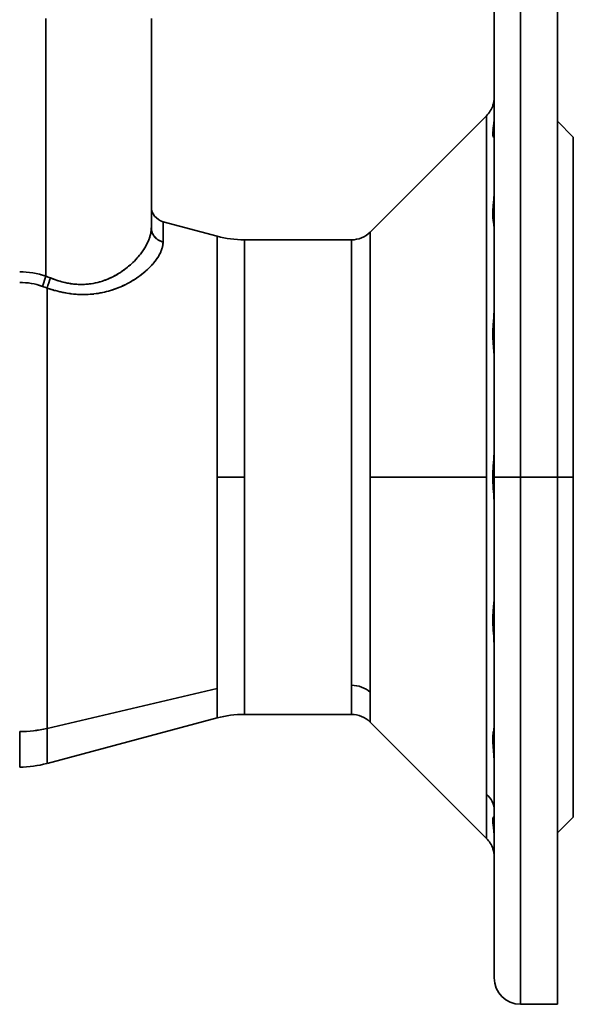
# Model space of a CAD drawing. Header units: inches. Extents: x 3815 to 4775, y 477 to 1610.
# Tile 6 of 19: x 3970 to 4075, y 853 to 1040. Entities that reach past the tile are written whole.
import ezdxf

# ---------------------------------------------------------------- set-up
doc = ezdxf.new("R2010")
doc.units = ezdxf.units.IN
doc.header["$MEASUREMENT"] = 0

msp = doc.modelspace()

# ---------------------------------------------------------------- linework, layer by layer
at = {"color": 7, "lineweight": 35}
for p, q in [((4065.44, 952.93), (4065.44, 1052.93)), ((4065.44, 1052.93), (4065.44, 952.93)), ((4072.44, 952.93), (4072.44, 1052.93)), ((4060.44, 1047.93), (4060.44, 952.93)), ((3975.44, 1039.93), (3975.44, 991.05)), ((3975.44, 1039.93), (3975.44, 991.05)), ((3995.44, 1039.93), (3995.44, 1000.2)), ((3995.44, 1000.2), (3995.44, 1039.93)), ((4058.97, 1021.47), (4036.9, 999.4)), ((4058.97, 952.93), (4058.97, 1021.47)), ((4058.97, 1021.47), (4058.97, 985.79)), ((4075.44, 952.93), (4075.44, 1017.43)), ((4036.9, 999.4), (4036.9, 952.93)), ((4036.9, 952.93), (4036.9, 999.4)), ((4007.89, 952.93), (4007.89, 998.62)), ((4007.89, 952.93), (4007.89, 998.62)), ((4013.07, 997.93), (4033.37, 997.93)), ((4013.07, 997.93), (4013.07, 952.93)), ((4013.07, 997.93), (4033.37, 997.93)), ((4013.07, 997.93), (4013.07, 952.93)), ((4033.37, 913.44), (4033.37, 997.93)), ((4033.37, 997.93), (4033.37, 913.44)), ((3975.66, 988.79), (3975.66, 905.26)), ((3975.66, 988.79), (3975.66, 905.26)), ((4058.97, 985.79), (4058.97, 952.93)), ((4007.89, 912.84), (4007.89, 952.93)), ((4007.89, 912.84), (4007.89, 952.93)), ((4013.07, 952.93), (4013.07, 907.93)), ((4013.07, 952.93), (4013.07, 907.93)), ((4036.9, 952.93), (4058.97, 952.93)), ((4036.9, 952.93), (4036.9, 912.16)), ((4058.97, 952.93), (4036.9, 952.93)), ((4036.9, 912.16), (4036.9, 952.93)), ((4058.97, 952.93), (4058.97, 892.79)), ((4058.97, 892.79), (4058.97, 952.93)), ((4060.44, 952.93), (4060.44, 857.93)), ((4065.44, 952.93), (4065.44, 852.93)), ((4065.44, 852.93), (4065.44, 952.93)), ((4072.44, 852.93), (4072.44, 952.93)), ((4075.44, 888.43), (4075.44, 952.93)), ((3975.66, 905.26), (4007.89, 912.84)), ((4007.89, 912.84), (3975.66, 905.26)), ((4033.37, 907.93), (4013.07, 907.93)), ((4013.07, 907.93), (4033.37, 907.93)), ((4007.89, 907.25), (3975.66, 898.62)), ((3975.66, 898.62), (4007.89, 907.25)), ((4058.97, 884.4), (4036.9, 906.47))]:
    msp.add_line(p, q, dxfattribs=at)
at = {"color": 7, "lineweight": 35, "ltscale": 0.099651}
for p, q in [((4060.44, 1036.72), (4060.44, 1040.7)), ((4060.44, 865.17), (4060.44, 869.15))]:
    msp.add_line(p, q, dxfattribs=at)
at = {"color": 7, "lineweight": 35, "ltscale": 0.126129}
for p, q in [((4072.44, 1041.13), (4072.44, 1036.08)), ((4072.44, 869.79), (4072.44, 864.74))]:
    msp.add_line(p, q, dxfattribs=at)
at = {"color": 7, "lineweight": 35, "ltscale": 0.119822}
for p, q in [((4060.44, 1031.92), (4060.44, 1036.72)), ((4060.44, 869.15), (4060.44, 873.94))]:
    msp.add_line(p, q, dxfattribs=at)
at = {"color": 7, "lineweight": 35, "ltscale": 0.237434}
for p, q in [((4060.44, 1036.34), (4060.44, 1026.84)), ((4060.44, 1036.34), (4060.44, 1026.84)), ((4060.44, 869.53), (4060.44, 879.02)), ((4060.44, 869.53), (4060.44, 879.02))]:
    msp.add_line(p, q, dxfattribs=at)
at = {"color": 7, "lineweight": 35, "ltscale": 0.146147}
for p, q in [((4072.44, 1036.08), (4072.44, 1030.23)), ((4072.44, 875.63), (4072.44, 869.79))]:
    msp.add_line(p, q, dxfattribs=at)
at = {"color": 7, "lineweight": 35, "ltscale": 0.13884}
for p, q in [((4060.44, 1026.37), (4060.44, 1031.92)), ((4060.44, 873.94), (4060.44, 879.5))]:
    msp.add_line(p, q, dxfattribs=at)
at = {"color": 7, "lineweight": 35, "ltscale": 0.16476}
for p, q in [((4072.44, 1030.23), (4072.44, 1023.64)), ((4072.44, 882.22), (4072.44, 875.63))]:
    msp.add_line(p, q, dxfattribs=at)
at = {"color": 7, "lineweight": 35, "ltscale": 0.139598}
msp.add_line((4060.44, 1021.26), (4060.44, 1026.84), dxfattribs=at)
at = {"color": 7, "lineweight": 35, "ltscale": 0.234576}
for p, q in [((4060.44, 1026.84), (4060.44, 1017.46)), ((4060.44, 888.41), (4060.44, 879.02))]:
    msp.add_line(p, q, dxfattribs=at)
at = {"color": 7, "lineweight": 35, "ltscale": 0.045992}
for p, q in [((4060.44, 1025), (4060.44, 1026.84)), ((4060.44, 879.02), (4060.44, 880.86))]:
    msp.add_line(p, q, dxfattribs=at)
at = {"color": 7, "lineweight": 35, "ltscale": 0.045972}
msp.add_line((4060.44, 1026.84), (4060.44, 1025.01), dxfattribs=at)
at = {"color": 7, "lineweight": 35, "ltscale": 0.156522}
for p, q in [((4060.44, 1020.11), (4060.44, 1026.37)), ((4060.44, 879.5), (4060.44, 885.76))]:
    msp.add_line(p, q, dxfattribs=at)
at = {"color": 7, "lineweight": 35, "ltscale": 0.002387}
for p, q in [((4060.22, 1023.52), (4060.18, 1023.43)), ((4060.22, 1023.52), (4060.18, 1023.43)), ((4060.22, 882.34), (4060.18, 882.43))]:
    msp.add_line(p, q, dxfattribs=at)
at = {"color": 7, "lineweight": 35, "ltscale": 0.00237}
msp.add_line((4060.18, 1023.43), (4060.22, 1023.52), dxfattribs=at)
at = {"color": 7, "lineweight": 35, "ltscale": 0.002371}
for p, q in [((4060.18, 1023.43), (4060.22, 1023.52)), ((4060.18, 882.43), (4060.22, 882.34))]:
    msp.add_line(p, q, dxfattribs=at)
at = {"color": 7, "lineweight": 35, "ltscale": 0.004278}
msp.add_line((4060.44, 1025), (4060.44, 1024.83), dxfattribs=at)
at = {"color": 7, "lineweight": 35, "ltscale": 0.089338}
msp.add_line((4060.44, 1021.26), (4060.44, 1024.83), dxfattribs=at)
at = {"color": 7, "lineweight": 35, "ltscale": 0.000271}
msp.add_line((4060.44, 1024.82), (4060.44, 1024.83), dxfattribs=at)
at = {"color": 7, "lineweight": 35, "ltscale": 0.089337}
for p, q in [((4060.44, 1024.83), (4060.44, 1021.26)), ((4060.44, 881.03), (4060.44, 884.61))]:
    msp.add_line(p, q, dxfattribs=at)
at = {"color": 7, "lineweight": 35, "ltscale": 0.00019}
for p, q in [((4060.44, 1024.83), (4060.44, 1024.83)), ((4060.44, 1024.83), (4060.44, 1024.83)), ((4060.44, 881.03), (4060.44, 881.04)), ((4060.44, 881.04), (4060.44, 881.03))]:
    msp.add_line(p, q, dxfattribs=at)
at = {"color": 7, "lineweight": 35, "ltscale": 0.000352}
for p, q in [((4060.44, 1024.83), (4060.44, 1024.81)), ((4060.44, 881.04), (4060.44, 881.06))]:
    msp.add_line(p, q, dxfattribs=at)
at = {"color": 7, "lineweight": 35, "ltscale": 0.000359}
for p, q in [((4060.44, 1024.81), (4060.44, 1024.83)), ((4060.44, 881.06), (4060.44, 881.04))]:
    msp.add_line(p, q, dxfattribs=at)
at = {"color": 7, "lineweight": 35, "ltscale": 0.000524}
for p, q in [((4060.44, 1024.81), (4060.44, 1024.79)), ((4060.44, 881.06), (4060.44, 881.08))]:
    msp.add_line(p, q, dxfattribs=at)
at = {"color": 7, "lineweight": 35, "ltscale": 0.181783}
for p, q in [((4072.44, 1023.64), (4072.44, 1016.37)), ((4072.44, 889.49), (4072.44, 882.22))]:
    msp.add_line(p, q, dxfattribs=at)
at = {"color": 7, "lineweight": 35, "ltscale": 0.005388}
msp.add_line((4060.32, 1019.59), (4060.35, 1019.81), dxfattribs=at)
at = {"color": 7, "lineweight": 35, "ltscale": 0.172694}
for p, q in [((4060.44, 1013.2), (4060.44, 1020.11)), ((4060.44, 885.76), (4060.44, 892.67))]:
    msp.add_line(p, q, dxfattribs=at)
at = {"color": 7, "lineweight": 35, "ltscale": 0.106066}
for p, q in [((4072.44, 1020.43), (4075.44, 1017.43)), ((4072.44, 885.43), (4075.44, 888.43))]:
    msp.add_line(p, q, dxfattribs=at)
at = {"color": 7, "lineweight": 35, "ltscale": 0.008781}
msp.add_line((4060.22, 1018.65), (4060.25, 1019), dxfattribs=at)
at = {"color": 7, "lineweight": 35, "ltscale": 0.009767}
msp.add_line((4060.25, 1019), (4060.3, 1019.39), dxfattribs=at)
at = {"color": 7, "lineweight": 35, "ltscale": 0.005192}
msp.add_line((4060.3, 1019.39), (4060.32, 1019.59), dxfattribs=at)
at = {"color": 7, "lineweight": 35, "ltscale": 0.00102}
msp.add_line((4060.32, 1017.38), (4060.3, 1017.41), dxfattribs=at)
at = {"color": 7, "lineweight": 35, "ltscale": 0.000812}
msp.add_line((4060.35, 1017.36), (4060.32, 1017.38), dxfattribs=at)
at = {"color": 7, "lineweight": 35, "ltscale": 0.000805}
for p, q in [((4060.32, 1017.38), (4060.35, 1017.36)), ((4060.32, 888.49), (4060.35, 888.51))]:
    msp.add_line(p, q, dxfattribs=at)
at = {"color": 7, "lineweight": 35, "ltscale": 0.254412}
msp.add_line((4060.44, 1007.28), (4060.44, 1017.46), dxfattribs=at)
at = {"color": 7, "lineweight": 35, "ltscale": 0.197057}
for p, q in [((4072.44, 1016.37), (4072.44, 1008.49)), ((4072.44, 897.38), (4072.44, 889.49))]:
    msp.add_line(p, q, dxfattribs=at)
at = {"color": 7, "lineweight": 35, "ltscale": 0.007764}
for p, q in [((4075.44, 1017.12), (4075.44, 1017.43)), ((4075.44, 888.43), (4075.44, 888.74))]:
    msp.add_line(p, q, dxfattribs=at)
at = {"color": 7, "lineweight": 35, "ltscale": 0.023219}
for p, q in [((4075.44, 1016.19), (4075.44, 1017.12)), ((4075.44, 888.74), (4075.44, 889.67))]:
    msp.add_line(p, q, dxfattribs=at)
at = {"color": 7, "lineweight": 35, "ltscale": 0.03845}
for p, q in [((4075.44, 1014.66), (4075.44, 1016.19)), ((4075.44, 889.67), (4075.44, 891.21))]:
    msp.add_line(p, q, dxfattribs=at)
at = {"color": 7, "lineweight": 35, "ltscale": 0.05331}
for p, q in [((4075.44, 1012.52), (4075.44, 1014.66)), ((4075.44, 891.21), (4075.44, 893.34))]:
    msp.add_line(p, q, dxfattribs=at)
at = {"color": 7, "lineweight": 35, "ltscale": 0.187205}
for p, q in [((4060.44, 1005.71), (4060.44, 1013.2)), ((4060.44, 892.67), (4060.44, 900.15))]:
    msp.add_line(p, q, dxfattribs=at)
at = {"color": 7, "lineweight": 35, "ltscale": 0.067658}
for p, q in [((4075.44, 1009.82), (4075.44, 1012.52)), ((4075.44, 893.34), (4075.44, 896.05))]:
    msp.add_line(p, q, dxfattribs=at)
at = {"color": 7, "lineweight": 35, "ltscale": 0.210434}
for p, q in [((4072.44, 1008.49), (4072.44, 1000.07)), ((4072.44, 905.79), (4072.44, 897.38))]:
    msp.add_line(p, q, dxfattribs=at)
at = {"color": 7, "lineweight": 35, "ltscale": 0.081353}
for p, q in [((4075.44, 1006.56), (4075.44, 1009.82)), ((4075.44, 896.05), (4075.44, 899.3))]:
    msp.add_line(p, q, dxfattribs=at)
at = {"color": 7, "lineweight": 35, "ltscale": 0.175475}
for p, q in [((4060.44, 1007.28), (4060.44, 1000.27)), ((4060.44, 905.6), (4060.44, 898.58))]:
    msp.add_line(p, q, dxfattribs=at)
at = {"color": 7, "lineweight": 35, "ltscale": 0.000365}
for p, q in [((4060.44, 1007.27), (4060.44, 1007.28)), ((4060.44, 898.6), (4060.44, 898.58))]:
    msp.add_line(p, q, dxfattribs=at)
at = {"color": 7, "lineweight": 35, "ltscale": 0.00065}
msp.add_line((4060.44, 1007.24), (4060.44, 1007.27), dxfattribs=at)
at = {"color": 7, "lineweight": 35, "ltscale": 0.199912}
for p, q in [((4060.44, 997.72), (4060.44, 1005.71)), ((4060.44, 900.15), (4060.44, 908.15))]:
    msp.add_line(p, q, dxfattribs=at)
at = {"color": 7, "lineweight": 35, "ltscale": 0.094266}
for p, q in [((4075.44, 1002.79), (4075.44, 1006.56)), ((4075.44, 899.3), (4075.44, 903.07))]:
    msp.add_line(p, q, dxfattribs=at)
at = {"color": 7, "lineweight": 35, "ltscale": 0.095707}
for p, q in [((3997.66, 997.53), (3997.66, 1001.36)), ((3997.66, 1001.36), (3997.66, 997.53))]:
    msp.add_line(p, q, dxfattribs=at)
at = {"color": 7, "lineweight": 35, "ltscale": 0.264853}
msp.add_line((3997.66, 1001.36), (4007.89, 998.62), dxfattribs=at)
at = {"color": 7, "lineweight": 35, "ltscale": 0.106269}
for p, q in [((4075.44, 998.54), (4075.44, 1002.79)), ((4075.44, 903.07), (4075.44, 907.33))]:
    msp.add_line(p, q, dxfattribs=at)
at = {"color": 7, "lineweight": 35, "ltscale": 0.000168}
msp.add_line((4060.44, 1000.27), (4060.44, 1000.28), dxfattribs=at)
at = {"color": 7, "lineweight": 35, "ltscale": 0.000253}
msp.add_line((4060.44, 1000.27), (4060.44, 1000.28), dxfattribs=at)
at = {"color": 7, "lineweight": 35, "ltscale": 0.000275}
msp.add_line((4060.44, 1000.27), (4060.44, 1000.28), dxfattribs=at)
at = {"color": 7, "lineweight": 35, "ltscale": 9.9e-05}
for p, q in [((4060.44, 1000.27), (4060.44, 1000.27)), ((4060.44, 905.6), (4060.44, 905.6))]:
    msp.add_line(p, q, dxfattribs=at)
at = {"color": 7, "lineweight": 35, "ltscale": 0.00014}
for p, q in [((4060.44, 1000.27), (4060.44, 1000.27)), ((4060.44, 905.6), (4060.44, 905.59))]:
    msp.add_line(p, q, dxfattribs=at)
at = {"color": 7, "lineweight": 35, "ltscale": 0.000143}
for p, q in [((4060.44, 1000.27), (4060.44, 1000.27)), ((4060.44, 905.59), (4060.44, 905.6))]:
    msp.add_line(p, q, dxfattribs=at)
at = {"color": 7, "lineweight": 35, "ltscale": 9.6e-05}
for p, q in [((4060.44, 1000.27), (4060.44, 1000.27)), ((4060.44, 905.6), (4060.44, 905.6))]:
    msp.add_line(p, q, dxfattribs=at)
at = {"color": 7, "lineweight": 35, "ltscale": 0.319458}
msp.add_line((4060.44, 987.49), (4060.44, 1000.26), dxfattribs=at)
at = {"color": 7, "lineweight": 35, "ltscale": 0.221783}
for p, q in [((4072.44, 1000.07), (4072.44, 991.2)), ((4072.44, 914.67), (4072.44, 905.79))]:
    msp.add_line(p, q, dxfattribs=at)
at = {"color": 7, "lineweight": 35, "ltscale": 0.210694}
for p, q in [((4060.44, 989.29), (4060.44, 997.72)), ((4060.44, 908.15), (4060.44, 916.58))]:
    msp.add_line(p, q, dxfattribs=at)
at = {"color": 7, "lineweight": 35, "ltscale": 0.117251}
for p, q in [((4075.44, 993.85), (4075.44, 998.54)), ((4075.44, 907.33), (4075.44, 912.02))]:
    msp.add_line(p, q, dxfattribs=at)
at = {"color": 7, "lineweight": 35, "ltscale": 0.127102}
for p, q in [((4075.44, 988.77), (4075.44, 993.85)), ((4075.44, 912.02), (4075.44, 917.1))]:
    msp.add_line(p, q, dxfattribs=at)
at = {"color": 7, "lineweight": 35, "ltscale": 0.237483}
for p, q in [((4060.44, 993.05), (4060.44, 983.55)), ((4060.44, 922.32), (4060.44, 912.82))]:
    msp.add_line(p, q, dxfattribs=at)
at = {"color": 7, "lineweight": 35, "ltscale": 0.051195}
msp.add_line((3975.44, 991.05), (3974.79, 989.1), dxfattribs=at)
msp.add_line((3975.44, 991.05), (3974.79, 989.1), dxfattribs=at)
at = {"color": 7, "lineweight": 35, "ltscale": 0.230997}
for p, q in [((4072.44, 991.2), (4072.44, 981.96)), ((4072.44, 923.91), (4072.44, 914.67))]:
    msp.add_line(p, q, dxfattribs=at)
at = {"color": 7, "lineweight": 35, "ltscale": 0.219447}
for p, q in [((4060.44, 980.51), (4060.44, 989.29)), ((4060.44, 916.58), (4060.44, 925.36))]:
    msp.add_line(p, q, dxfattribs=at)
at = {"color": 7, "lineweight": 35, "ltscale": 0.13573}
for p, q in [((4075.44, 983.34), (4075.44, 988.77)), ((4075.44, 917.1), (4075.44, 922.53))]:
    msp.add_line(p, q, dxfattribs=at)
at = {"color": 7, "lineweight": 35, "ltscale": 0.061297}
msp.add_line((4060.44, 985.03), (4060.44, 987.49), dxfattribs=at)
at = {"color": 7, "lineweight": 35, "ltscale": 0.013929}
msp.add_line((4060.26, 981.88), (4060.3, 982.44), dxfattribs=at)
at = {"color": 7, "lineweight": 35, "ltscale": 0.013941}
msp.add_line((4060.3, 982.44), (4060.34, 982.99), dxfattribs=at)
at = {"color": 7, "lineweight": 35, "ltscale": 0.013942}
msp.add_line((4060.34, 982.99), (4060.38, 983.55), dxfattribs=at)
at = {"color": 7, "lineweight": 35, "ltscale": 0.001435}
for p, q in [((4060.44, 983.55), (4060.38, 983.55)), ((4060.44, 922.32), (4060.38, 922.32))]:
    msp.add_line(p, q, dxfattribs=at)
at = {"color": 7, "lineweight": 35, "ltscale": 0.001434}
for p, q in [((4060.38, 983.55), (4060.44, 983.55)), ((4060.38, 922.32), (4060.44, 922.32))]:
    msp.add_line(p, q, dxfattribs=at)
at = {"color": 7, "lineweight": 35, "ltscale": 0.2375}
for p, q in [((4060.44, 983.55), (4060.44, 974.05)), ((4060.44, 931.82), (4060.44, 922.32))]:
    msp.add_line(p, q, dxfattribs=at)
at = {"color": 7, "lineweight": 35, "ltscale": 0.14305}
for p, q in [((4075.44, 977.62), (4075.44, 983.34)), ((4075.44, 922.53), (4075.44, 928.25))]:
    msp.add_line(p, q, dxfattribs=at)
at = {"color": 7, "lineweight": 35, "ltscale": 0.013732}
msp.add_line((4060.23, 981.33), (4060.26, 981.88), dxfattribs=at)
at = {"color": 7, "lineweight": 35, "ltscale": 0.226087}
for p, q in [((4060.44, 971.47), (4060.44, 980.51)), ((4060.44, 925.36), (4060.44, 934.4))]:
    msp.add_line(p, q, dxfattribs=at)
at = {"color": 7, "lineweight": 35, "ltscale": 0.237986}
for p, q in [((4072.44, 981.96), (4072.44, 972.44)), ((4072.44, 933.42), (4072.44, 923.91))]:
    msp.add_line(p, q, dxfattribs=at)
at = {"color": 7, "lineweight": 35, "ltscale": 0.011383}
msp.add_line((4060.28, 977.82), (4060.25, 978.27), dxfattribs=at)
at = {"color": 7, "lineweight": 35, "ltscale": 0.010894}
msp.add_line((4060.33, 977.39), (4060.28, 977.82), dxfattribs=at)
at = {"color": 7, "lineweight": 35, "ltscale": 0.010401}
msp.add_line((4060.37, 976.97), (4060.33, 977.39), dxfattribs=at)
at = {"color": 7, "lineweight": 35, "ltscale": 0.00989}
msp.add_line((4060.4, 976.58), (4060.37, 976.97), dxfattribs=at)
at = {"color": 7, "lineweight": 35, "ltscale": 0.148993}
for p, q in [((4075.44, 971.66), (4075.44, 977.62)), ((4075.44, 928.25), (4075.44, 934.21))]:
    msp.add_line(p, q, dxfattribs=at)
at = {"color": 7, "lineweight": 35, "ltscale": 0.449131}
for p, q in [((4060.44, 957.9), (4060.44, 975.86)), ((4060.44, 930), (4060.44, 947.97))]:
    msp.add_line(p, q, dxfattribs=at)
at = {"color": 7, "lineweight": 35, "ltscale": 0.230549}
for p, q in [((4060.44, 962.25), (4060.44, 971.47)), ((4060.44, 934.4), (4060.44, 943.62))]:
    msp.add_line(p, q, dxfattribs=at)
at = {"color": 7, "lineweight": 35, "ltscale": 0.242683}
for p, q in [((4072.44, 972.44), (4072.44, 962.74)), ((4072.44, 943.13), (4072.44, 933.42))]:
    msp.add_line(p, q, dxfattribs=at)
at = {"color": 7, "lineweight": 35, "ltscale": 0.153501}
for p, q in [((4075.44, 965.52), (4075.44, 971.66)), ((4075.44, 934.21), (4075.44, 940.35))]:
    msp.add_line(p, q, dxfattribs=at)
at = {"color": 7, "lineweight": 35, "ltscale": 0.15653}
for p, q in [((4075.44, 959.26), (4075.44, 965.52)), ((4075.44, 940.35), (4075.44, 946.61))]:
    msp.add_line(p, q, dxfattribs=at)
at = {"color": 7, "lineweight": 35, "ltscale": 0.23279}
for p, q in [((4060.44, 952.93), (4060.44, 962.25)), ((4060.44, 943.62), (4060.44, 952.93))]:
    msp.add_line(p, q, dxfattribs=at)
at = {"color": 7, "lineweight": 35, "ltscale": 0.245043}
for p, q in [((4072.44, 962.74), (4072.44, 952.93)), ((4072.44, 952.93), (4072.44, 943.13))]:
    msp.add_line(p, q, dxfattribs=at)
at = {"color": 7, "lineweight": 35, "ltscale": 0.158053}
for p, q in [((4075.44, 952.93), (4075.44, 959.26)), ((4075.44, 946.61), (4075.44, 952.93))]:
    msp.add_line(p, q, dxfattribs=at)
at = {"color": 7, "lineweight": 35, "ltscale": 0.24816}
msp.add_line((4060.44, 957.9), (4060.44, 947.97), dxfattribs=at)
at = {"color": 7, "lineweight": 35, "ltscale": 0.000326}
msp.add_line((4060.44, 957.88), (4060.44, 957.9), dxfattribs=at)
at = {"color": 7, "lineweight": 35, "ltscale": 0.000561}
msp.add_line((4060.44, 957.86), (4060.44, 957.88), dxfattribs=at)
at = {"color": 7, "lineweight": 35, "ltscale": 0.12941}
for p, q in [((4007.89, 952.93), (4013.07, 952.93)), ((4013.07, 952.93), (4007.89, 952.93))]:
    msp.add_line(p, q, dxfattribs=at)
at = {"color": 7, "lineweight": 35, "ltscale": 0.125}
for p, q in [((4060.44, 952.93), (4065.44, 952.93)), ((4065.44, 952.93), (4060.44, 952.93))]:
    msp.add_line(p, q, dxfattribs=at)
at = {"color": 7, "lineweight": 35, "ltscale": 0.175}
for p, q in [((4072.44, 952.93), (4065.44, 952.93)), ((4065.44, 952.93), (4072.44, 952.93)), ((4072.44, 852.93), (4065.44, 852.93))]:
    msp.add_line(p, q, dxfattribs=at)
at = {"color": 7, "lineweight": 35, "ltscale": 0.075}
for p, q in [((4072.44, 952.93), (4075.44, 952.93)), ((4075.44, 952.93), (4072.44, 952.93))]:
    msp.add_line(p, q, dxfattribs=at)
at = {"color": 7, "lineweight": 35, "ltscale": 0.000882}
msp.add_line((4060.44, 948.01), (4060.44, 948.04), dxfattribs=at)
at = {"color": 7, "lineweight": 35, "ltscale": 0.000549}
msp.add_line((4060.44, 947.98), (4060.44, 948.01), dxfattribs=at)
at = {"color": 7, "lineweight": 35, "ltscale": 0.00033}
msp.add_line((4060.44, 947.97), (4060.44, 947.98), dxfattribs=at)
at = {"color": 7, "lineweight": 35, "ltscale": 0.010956}
msp.add_line((4060.28, 928.05), (4060.33, 928.49), dxfattribs=at)
at = {"color": 7, "lineweight": 35, "ltscale": 0.010377}
msp.add_line((4060.33, 928.49), (4060.37, 928.9), dxfattribs=at)
at = {"color": 7, "lineweight": 35, "ltscale": 0.009795}
msp.add_line((4060.37, 928.9), (4060.4, 929.29), dxfattribs=at)
at = {"color": 7, "lineweight": 35, "ltscale": 0.011503}
msp.add_line((4060.25, 927.59), (4060.28, 928.05), dxfattribs=at)
at = {"color": 7, "lineweight": 35, "ltscale": 0.013919}
msp.add_line((4060.34, 922.88), (4060.3, 923.43), dxfattribs=at)
at = {"color": 7, "lineweight": 35, "ltscale": 0.01403}
msp.add_line((4060.38, 922.32), (4060.34, 922.88), dxfattribs=at)
at = {"color": 7, "lineweight": 35, "ltscale": 0.380755}
msp.add_line((4060.44, 905.6), (4060.44, 920.83), dxfattribs=at)
at = {"color": 7, "lineweight": 35, "ltscale": 0.13772}
for p, q in [((4033.37, 907.93), (4033.37, 913.44)), ((4033.37, 913.44), (4033.37, 907.93))]:
    msp.add_line(p, q, dxfattribs=at)
at = {"color": 7, "lineweight": 35, "ltscale": 0.139806}
msp.add_line((4007.89, 907.25), (4007.89, 912.84), dxfattribs=at)
msp.add_line((4007.89, 907.25), (4007.89, 912.84), dxfattribs=at)
at = {"color": 7, "lineweight": 35, "ltscale": 0.142202}
for p, q in [((4036.9, 912.16), (4036.9, 906.47)), ((4036.9, 906.47), (4036.9, 912.16))]:
    msp.add_line(p, q, dxfattribs=at)
at = {"color": 7, "lineweight": 35, "ltscale": 0.168285}
msp.add_line((3970.48, 897.94), (3970.48, 904.67), dxfattribs=at)
at = {"color": 7, "lineweight": 35, "ltscale": 0.166238}
msp.add_line((3975.66, 905.26), (3975.66, 898.62), dxfattribs=at)
msp.add_line((3975.66, 905.26), (3975.66, 898.62), dxfattribs=at)
at = {"color": 7, "lineweight": 35, "ltscale": 0.001137}
msp.add_line((4060.43, 905.48), (4060.42, 905.44), dxfattribs=at)
at = {"color": 7, "lineweight": 35, "ltscale": 0.000755}
msp.add_line((4060.43, 905.47), (4060.42, 905.44), dxfattribs=at)
at = {"color": 7, "lineweight": 35, "ltscale": 0.000311}
msp.add_line((4060.44, 905.6), (4060.44, 905.59), dxfattribs=at)
at = {"color": 7, "lineweight": 35, "ltscale": 0.000258}
msp.add_line((4060.44, 905.59), (4060.44, 905.6), dxfattribs=at)
at = {"color": 7, "lineweight": 35, "ltscale": 5.3e-05}
msp.add_line((4060.44, 905.59), (4060.44, 905.59), dxfattribs=at)
at = {"color": 7, "lineweight": 35, "ltscale": 0.000995}
msp.add_line((4060.44, 898.62), (4060.44, 898.66), dxfattribs=at)
at = {"color": 7, "lineweight": 35, "ltscale": 0.000637}
msp.add_line((4060.44, 898.6), (4060.44, 898.62), dxfattribs=at)
at = {"color": 7, "lineweight": 35, "ltscale": 0.000369}
msp.add_line((4060.44, 898.6), (4060.44, 898.58), dxfattribs=at)
at = {"color": 7, "lineweight": 35, "ltscale": 0.000368}
msp.add_line((4060.44, 898.58), (4060.44, 898.6), dxfattribs=at)
at = {"color": 7, "lineweight": 35, "ltscale": 0.222437}
msp.add_line((4060.44, 889.69), (4060.44, 898.58), dxfattribs=at)
at = {"color": 7, "lineweight": 35, "ltscale": 0.209749}
for p, q in [((4058.97, 892.79), (4058.97, 884.4)), ((4058.97, 884.4), (4058.97, 892.79))]:
    msp.add_line(p, q, dxfattribs=at)
at = {"color": 7, "lineweight": 35, "ltscale": 0.031975}
msp.add_line((4060.44, 888.41), (4060.44, 889.69), dxfattribs=at)
at = {"color": 7, "lineweight": 35, "ltscale": 0.008763}
msp.add_line((4060.25, 886.87), (4060.22, 887.22), dxfattribs=at)
at = {"color": 7, "lineweight": 35, "ltscale": 0.001016}
msp.add_line((4060.3, 888.46), (4060.32, 888.49), dxfattribs=at)
at = {"color": 7, "lineweight": 35, "ltscale": 0.009766}
msp.add_line((4060.25, 886.87), (4060.3, 886.48), dxfattribs=at)
at = {"color": 7, "lineweight": 35, "ltscale": 0.009661}
msp.add_line((4060.3, 886.49), (4060.25, 886.87), dxfattribs=at)
at = {"color": 7, "lineweight": 35, "ltscale": 0.005162}
msp.add_line((4060.32, 886.28), (4060.3, 886.49), dxfattribs=at)
at = {"color": 7, "lineweight": 35, "ltscale": 0.005389}
msp.add_line((4060.32, 886.28), (4060.35, 886.06), dxfattribs=at)
at = {"color": 7, "lineweight": 35, "ltscale": 0.005382}
msp.add_line((4060.35, 886.07), (4060.32, 886.28), dxfattribs=at)
at = {"color": 7, "lineweight": 35, "ltscale": 0.005352}
msp.add_line((4060.32, 886.28), (4060.35, 886.07), dxfattribs=at)
at = {"color": 7, "lineweight": 35, "ltscale": 0.139597}
msp.add_line((4060.44, 879.02), (4060.44, 884.61), dxfattribs=at)
at = {"color": 7, "lineweight": 35, "ltscale": 0.050467}
msp.add_line((4060.44, 881.04), (4060.44, 879.02), dxfattribs=at)
at = {"color": 7, "lineweight": 35, "ltscale": 0.000199}
msp.add_line((4060.44, 881.04), (4060.44, 881.03), dxfattribs=at)
at = {"color": 7, "lineweight": 35, "ltscale": 0.004242}
msp.add_line((4060.44, 880.86), (4060.44, 881.03), dxfattribs=at)
at = {"color": 7, "lineweight": 35, "ltscale": 0.078519}
msp.add_line((4060.44, 862.02), (4060.44, 865.17), dxfattribs=at)
at = {"color": 7, "lineweight": 35, "ltscale": 0.104897}
msp.add_line((4072.44, 864.74), (4072.44, 860.55), dxfattribs=at)
at = {"color": 7, "lineweight": 35, "ltscale": 0.056631}
msp.add_line((4060.44, 859.76), (4060.44, 862.02), dxfattribs=at)
at = {"color": 7, "lineweight": 35, "ltscale": 0.034199}
msp.add_line((4060.44, 858.39), (4060.44, 859.76), dxfattribs=at)
at = {"color": 7, "lineweight": 35, "ltscale": 0.082652}
msp.add_line((4072.44, 860.55), (4072.44, 857.24), dxfattribs=at)
at = {"color": 7, "lineweight": 35, "ltscale": 0.011436}
msp.add_line((4060.44, 857.93), (4060.44, 858.39), dxfattribs=at)
at = {"color": 7, "lineweight": 35, "ltscale": 0.059612}
msp.add_line((4072.44, 857.24), (4072.44, 854.86), dxfattribs=at)
at = {"color": 7, "lineweight": 35, "ltscale": 0.035999}
msp.add_line((4072.44, 854.86), (4072.44, 853.42), dxfattribs=at)
at = {"color": 7, "lineweight": 35, "ltscale": 0.012038}
msp.add_line((4072.44, 853.42), (4072.44, 852.93), dxfattribs=at)
at = {"color": 7, "lineweight": 35}
for points in [[(4060.39, 1017.35), (4060.38, 1017.34), (4060.36, 1017.35), (4060.35, 1017.36), (4060.33, 1017.37), (4060.32, 1017.38), (4060.3, 1017.41)], [(4060.44, 1017.46), (4060.43, 1017.42), (4060.43, 1017.4), (4060.42, 1017.38), (4060.41, 1017.36), (4060.4, 1017.35), (4060.39, 1017.35)], [(3995.44, 1000.2), (3995.43, 999.99), (3995.42, 999.79), (3995.4, 999.58), (3995.37, 999.37), (3995.33, 999.16), (3995.29, 998.95), (3995.23, 998.74), (3995.18, 998.57), (3995.13, 998.41), (3995.08, 998.24), (3995.03, 998.11), (3994.98, 997.99), (3994.88, 997.74), (3994.77, 997.48), (3994.65, 997.23), (3994.55, 997.04), (3994.45, 996.86), (3994.35, 996.67), (3994.27, 996.54), (3994.18, 996.4), (3994.01, 996.12), (3993.82, 995.84), (3993.63, 995.57), (3993.42, 995.3), (3993.21, 995.03), (3992.99, 994.76), (3992.76, 994.49), (3992.52, 994.23), (3992.27, 993.97), (3992.02, 993.72), (3991.75, 993.46), (3991.48, 993.22), (3991.2, 992.97), (3990.92, 992.74), (3990.62, 992.5), (3990.47, 992.39), (3990.32, 992.27), (3990.16, 992.16), (3990.01, 992.05), (3989.8, 991.9), (3989.58, 991.76), (3989.36, 991.62), (3989.1, 991.46), (3988.83, 991.3), (3988.55, 991.14), (3988.27, 991), (3987.99, 990.85), (3987.82, 990.77), (3987.66, 990.7), (3987.44, 990.6), (3987.21, 990.5), (3986.98, 990.41), (3986.73, 990.31), (3986.46, 990.21), (3986.2, 990.12), (3985.93, 990.04), (3985.62, 989.94), (3985.3, 989.86), (3984.98, 989.78), (3984.65, 989.71), (3984.32, 989.65), (3983.99, 989.6), (3983.66, 989.56), (3983.32, 989.52), (3983.03, 989.5), (3982.74, 989.48), (3982.45, 989.47), (3982.16, 989.47), (3981.86, 989.47), (3981.57, 989.48), (3981.3, 989.5), (3981.03, 989.52), (3980.77, 989.54), (3980.5, 989.57), (3980.32, 989.6), (3980.14, 989.62), (3979.79, 989.68), (3979.46, 989.74), (3979.13, 989.81), (3978.81, 989.88), (3978.48, 989.97), (3978.16, 990.06), (3977.83, 990.15), (3977.64, 990.21), (3977.45, 990.28), (3977.26, 990.34), (3977.06, 990.41), (3976.68, 990.55), (3976.31, 990.7)], [(3997.66, 997.53), (3997.51, 997.57), (3997.36, 997.62), (3997.22, 997.67), (3997.07, 997.74), (3996.94, 997.81), (3996.8, 997.88), (3996.67, 997.96), (3996.61, 998.01), (3996.54, 998.05), (3996.46, 998.12), (3996.38, 998.18), (3996.31, 998.25), (3996.21, 998.35), (3996.11, 998.45), (3996.02, 998.56), (3995.94, 998.67), (3995.86, 998.79), (3995.78, 998.91), (3995.72, 999.03), (3995.66, 999.16), (3995.61, 999.28), (3995.56, 999.41), (3995.52, 999.54), (3995.49, 999.67), (3995.47, 999.8), (3995.45, 999.93), (3995.44, 1000.06), (3995.44, 1000.2)], [(3995.44, 1000.2), (3995.44, 1000.06), (3995.45, 999.92), (3995.47, 999.78), (3995.48, 999.71), (3995.5, 999.64), (3995.51, 999.57), (3995.53, 999.5), (3995.57, 999.39), (3995.61, 999.27), (3995.66, 999.16), (3995.71, 999.05), (3995.77, 998.94), (3995.83, 998.83), (3995.9, 998.72), (3995.97, 998.62), (3996.05, 998.52), (3996.14, 998.42), (3996.23, 998.33), (3996.32, 998.24), (3996.41, 998.16), (3996.5, 998.09), (3996.6, 998.02), (3996.69, 997.95), (3996.76, 997.91), (3996.82, 997.87), (3996.96, 997.79), (3997.1, 997.73), (3997.23, 997.67), (3997.37, 997.61), (3997.52, 997.57), (3997.66, 997.53)], [(3975.66, 988.79), (3976.12, 988.64), (3976.58, 988.49), (3976.81, 988.42), (3977.04, 988.35), (3977.27, 988.29), (3977.5, 988.23), (3977.89, 988.13), (3978.28, 988.04), (3978.68, 987.96), (3979.07, 987.88), (3979.46, 987.81), (3979.86, 987.75), (3980.29, 987.7), (3980.72, 987.65), (3980.94, 987.63), (3981.15, 987.61), (3981.44, 987.59), (3981.73, 987.58), (3982.01, 987.57), (3982.38, 987.56), (3982.75, 987.56), (3983.11, 987.57), (3983.48, 987.58), (3983.84, 987.6), (3984.2, 987.63), (3984.56, 987.67), (3984.96, 987.72), (3985.36, 987.78), (3985.76, 987.85), (3986.15, 987.92), (3986.54, 988.01), (3986.93, 988.1), (3987.31, 988.2), (3987.68, 988.31), (3988.05, 988.43), (3988.42, 988.55), (3988.77, 988.68), (3989.11, 988.81), (3989.45, 988.95), (3989.78, 989.09), (3990.11, 989.24), (3990.43, 989.39), (3990.62, 989.48), (3990.81, 989.58), (3991.18, 989.78), (3991.54, 989.98), (3991.89, 990.19), (3992.24, 990.4), (3992.58, 990.62), (3992.91, 990.85), (3993.23, 991.08), (3993.54, 991.31), (3993.84, 991.55), (3994.13, 991.79), (3994.42, 992.04), (3994.7, 992.3), (3994.84, 992.43), (3994.98, 992.56), (3995.15, 992.73), (3995.33, 992.91), (3995.49, 993.09), (3995.69, 993.31), (3995.87, 993.52), (3996.05, 993.74), (3996.22, 993.96), (3996.38, 994.18), (3996.55, 994.43), (3996.71, 994.67), (3996.79, 994.8), (3996.86, 994.92), (3996.95, 995.09), (3997.04, 995.25), (3997.12, 995.42), (3997.22, 995.62), (3997.3, 995.83), (3997.38, 996.03), (3997.45, 996.24), (3997.51, 996.44), (3997.56, 996.64), (3997.59, 996.82), (3997.62, 997), (3997.64, 997.18), (3997.66, 997.35), (3997.66, 997.53)], [(3997.66, 997.53), (3997.66, 997.37), (3997.65, 997.21), (3997.63, 997.04), (3997.6, 996.88), (3997.57, 996.71), (3997.54, 996.55), (3997.5, 996.41), (3997.46, 996.28), (3997.42, 996.14), (3997.38, 996.04), (3997.35, 995.94), (3997.31, 995.83), (3997.26, 995.73)], [(3980.12, 987.72), (3979.82, 987.76), (3979.51, 987.81), (3979.21, 987.86), (3978.91, 987.91), (3978.7, 987.95), (3978.5, 987.99), (3978.1, 988.08), (3977.69, 988.18), (3977.28, 988.29), (3976.88, 988.4), (3976.47, 988.52), (3976.07, 988.65), (3975.66, 988.79)], [(4060.18, 887.8), (4060.19, 887.95), (4060.19, 888.03), (4060.2, 888.09), (4060.21, 888.15), (4060.21, 888.21), (4060.23, 888.29), (4060.25, 888.35), (4060.27, 888.41), (4060.3, 888.46)], [(4060.3, 886.49), (4060.25, 886.91), (4060.23, 887.11), (4060.21, 887.25), (4060.2, 887.38), (4060.19, 887.5), (4060.19, 887.6), (4060.18, 887.71), (4060.18, 887.8)], [(4060.3, 888.46), (4060.32, 888.49), (4060.33, 888.5), (4060.35, 888.51), (4060.36, 888.52), (4060.38, 888.52), (4060.39, 888.52)], [(4060.39, 888.52), (4060.4, 888.52), (4060.41, 888.5), (4060.42, 888.49), (4060.43, 888.47), (4060.43, 888.45), (4060.44, 888.43), (4060.44, 888.41)]]:
    msp.add_lwpolyline(points, dxfattribs=at)
for centre, radius, start, end in [((4055.44, 1025), 5, 315, 341.6867), ((4055.44, 1025), 5, 341.6866, 359.9957), ((4056.48, 1024.82), 3.95, 340.7919, 344.8553), ((4056.48, 1024.82), 3.95, 340.7922, 344.8544), ((4056.48, 1024.83), 3.96, 344.856, 351.3361), ((4056.48, 1024.83), 3.96, 344.8559, 351.3375), ((4056.43, 1024.83), 4.01, 351.3472, 0.0139), ((4056.43, 1024.83), 4.01, 351.3467, 359.4079), ((4035.22, 1022.49), 25.27, 352.9404, 354.93), ((4040.75, 1021.95), 19.71, 353.7662, 355.0868), ((4048.63, 1021.3), 11.81, 354.9361, 359.8013), ((4046.88, 1021.41), 13.56, 355.1097, 357.161), ((4049.74, 1021.27), 10.7, 357.1736, 359.9447), ((4066.55, 1018), 6.37, 174.1181, 179.3347), ((4066.46, 1018), 6.28, 174.0805, 179.3708), ((4062.5, 1018.03), 2.31, 179.1201, 189.5077), ((4062.47, 1018.03), 2.29, 179.0633, 189.562), ((4090.15, 1015.64), 30.09, 172.8434, 174.2561), ((4061.21, 1017.83), 1.02, 190.2448, 198.5917), ((4060.94, 1017.76), 0.734, 188.4645, 208.5057), ((4060.73, 1017.67), 0.505, 198.3355, 210.7004), ((4060.75, 1017.68), 0.525, 198.62, 209.3451), ((4060.38, 1017.4), 0.052, 230.4025, 282.5067), ((4060.38, 1017.4), 0.0586, 233.5692, 267.7434), ((4060.37, 1017.4), 0.0569, 292.1377, 342.1344), ((4060.23, 1017.45), 0.202, 339.5989, 0.5385), ((4041.41, 1007.37), 19.03, 355.9755, 359.753), ((4041.19, 1007.38), 19.25, 355.9942, 359.6056), ((4103.84, 1001), 43.72, 174.9393, 176.3691), ((4103.93, 1000.99), 43.8, 174.9418, 176.3686), ((3999, 1010.3), 61.54, 354.9245, 356.0237), ((3998.98, 1010.3), 61.56, 354.9234, 356.0229), ((3998.44, 1004.26), 3, 180.3163, 254.9869), ((4076.53, 1002.73), 16.34, 176.3745, 179.8356), ((4076.52, 1002.73), 16.34, 176.3735, 179.8354), ((4070.98, 1002.76), 10.79, 179.9067, 184.4357), ((4070.98, 1002.76), 10.8, 179.9075, 184.4358), ((4070.23, 1002.73), 10.04, 184.5577, 188.6647), ((4070.24, 1002.73), 10.05, 184.5588, 188.6625), ((4084.92, 1005.04), 24.92, 188.8346, 190.1291), ((4084.99, 1005.05), 24.99, 188.8365, 190.1278), ((4033.37, 1002.93), 5, 270, 315), ((4057.87, 1000.15), 2.57, 2.4741, 11.268), ((4057.65, 1000.12), 2.79, 3.3063, 10.9896), ((3986.57, 1001.26), 9.03, 332.6044, 339.3953), ((3986.81, 1001.16), 8.77, 334.3422, 339.4727), ((4013.07, 1017.93), 20, 255, 270), ((3983.26, 1003.14), 12.84, 321.8717, 327.5479), ((3993.55, 997.56), 4.12, 351.3013, 354.5754), ((3980.72, 1005.28), 16.17, 306.1148, 316.6387), ((3981.64, 1004.39), 14.88, 316.6988, 321.9348), ((3970.48, 976.38), 15.48, 80.682, 89.9947), ((3970.46, 976.19), 15.67, 71.498, 89.928), ((3970.41, 975.98), 15.88, 71.5678, 80.6748), ((3981.28, 1004.48), 15.19, 293.8069, 306.1668), ((3982.83, 1005.22), 17.55, 300.3172, 310.5915), ((3970.46, 976.82), 13.03, 70.5935, 89.9073), ((3970.46, 976.79), 13.06, 70.6169, 89.8836), ((3961.4, 954.34), 39.3, 67.7192, 69.0818), ((3961.4, 954.34), 39.3, 67.7193, 69.0818), ((4029.2, 971.75), 56.18, 160.2835, 162.3427), ((4029.2, 971.75), 56.18, 160.2835, 162.3426), ((3982.05, 1002.78), 13.32, 278.4217, 293.7423), ((3982.36, 1005.91), 18.39, 289.2755, 300.4834), ((3960.06, 946.94), 44.66, 69.5575, 70.7427), ((3961.89, 952.01), 39.27, 69.4758, 70.8237), ((3982.14, 1002.7), 13.23, 261.4959, 278.0831), ((3982.57, 1005.29), 17.73, 276.2873, 289.3262), ((3982.54, 1005.92), 18.37, 262.4346, 276.1565), ((4037.75, 985.18), 22.68, 355.87, 359.6256), ((4029.1, 985.64), 31.35, 356.1695, 357.5276), ((4042.41, 985.07), 18.03, 357.5261, 359.8894), ((4116.45, 978.13), 56.31, 175.6181, 176.7438), ((3939.43, 991.78), 121.23, 355.5775, 356.1046), ((4087.77, 979.78), 27.59, 176.7826, 178.997), ((4087.46, 979.8), 27.28, 176.7699, 179.0096), ((4081.63, 979.92), 21.44, 179.0655, 181.8032), ((4081.47, 979.92), 21.28, 179.0552, 181.8135), ((4082.83, 979.99), 22.65, 181.8897, 184.3429), ((4082.49, 979.97), 22.31, 181.8712, 184.3614), ((4098.45, 981.23), 38.32, 184.4169, 185.7492), ((4010.24, 972.24), 50.35, 4.949, 5.8727), ((4051.44, 975.77), 8.99, 0.5879, 5.1502), ((4051.58, 975.78), 8.86, 0.5535, 5.1863), ((3946.95, 964.74), 113.72, 355.3444, 355.9643), ((3946.95, 964.74), 113.72, 355.3428, 355.963), ((4042.89, 958.02), 17.55, 355.7854, 359.5925), ((4042.56, 958.04), 17.87, 355.8143, 359.4375), ((4104.4, 952.01), 44.24, 175.4632, 177.1151), ((4104.49, 952), 44.33, 175.4659, 177.1143), ((4086.95, 952.92), 26.76, 177.1803, 179.9774), ((4086.94, 952.92), 26.76, 177.1795, 179.9773), ((4086.98, 952.95), 26.8, 180.0576, 182.8277), ((4086.99, 952.95), 26.81, 180.0581, 182.8278), ((4104.67, 953.88), 44.51, 182.8951, 184.5453), ((4104.7, 953.88), 44.54, 182.8955, 184.5444), ((3949.77, 941.34), 110.9, 4.0252, 4.659), ((3950.06, 941.37), 110.61, 4.0242, 4.6599), ((4042.94, 947.85), 17.49, 0.4031, 4.1984), ((4042.3, 947.82), 18.14, 0.7106, 4.1472), ((4098.65, 924.63), 38.52, 174.2435, 175.5797), ((4011.16, 933.55), 49.43, 354.1263, 355.0617), ((4051.47, 930.1), 8.97, 354.8626, 359.4164), ((4051.6, 930.09), 8.84, 354.8269, 359.4503), ((4081.61, 925.95), 21.43, 178.1813, 180.9151), ((4081.45, 925.95), 21.27, 178.1711, 180.9254), ((4082.84, 925.88), 22.66, 175.656, 178.0957), ((4082.51, 925.9), 22.32, 175.6377, 178.114), ((4087.76, 926.08), 27.57, 180.986, 183.2246), ((4087.44, 926.07), 27.26, 180.9731, 183.2377), ((4115.12, 927.64), 54.98, 183.242, 184.3886), ((4116.48, 927.74), 56.35, 183.2605, 184.3794), ((3939.07, 914.06), 121.59, 3.8959, 4.4227), ((4029.13, 920.23), 31.31, 2.4665, 3.8311), ((4037.75, 920.69), 22.68, 0.3744, 4.1301), ((4042.42, 920.8), 18.02, 0.1098, 2.4667), ((4013.07, 887.93), 20, 90, 105), ((4033.37, 902.93), 5, 45, 90), ((3970.49, 927.3), 22.64, 269.9771, 283.1963), ((3970.49, 927.3), 22.63, 269.9769, 283.1966), ((4071, 903.1), 10.82, 175.5831, 180.1453), ((4071, 903.1), 10.81, 175.5817, 180.1453), ((4070.22, 903.14), 10.04, 171.3649, 175.4598), ((4070.24, 903.14), 10.06, 171.3715, 175.4576), ((4084.45, 900.91), 24.44, 169.8643, 171.1906), ((4084.2, 900.95), 24.18, 169.8514, 171.1918), ((4057.85, 905.72), 2.59, 348.7065, 357.5055), ((4057.74, 905.73), 2.7, 348.8567, 357.0989), ((4076.6, 903.14), 16.42, 180.211, 183.6316), ((4076.6, 903.14), 16.42, 180.2117, 183.6316), ((4104.28, 904.9), 44.15, 183.6417, 185.0653), ((4104.31, 904.9), 44.18, 183.642, 185.0645), ((3999.94, 895.64), 60.59, 3.9613, 5.0755), ((4000.02, 895.65), 60.52, 3.9604, 5.0763), ((3970.48, 917.93), 20, 270.0003, 284.9999), ((4041.45, 898.5), 18.99, 0.2442, 4.0069), ((4041.01, 898.48), 19.43, 0.5343, 3.9748), ((4062.48, 887.83), 2.29, 170.4269, 180.78), ((4066.5, 887.87), 6.31, 180.5868, 185.8788), ((4061.21, 888.03), 1.02, 161.4109, 169.7538), ((4061.21, 888.04), 1.01, 161.3363, 169.7051), ((4061.21, 888.04), 1.01, 161.4328, 169.7056), ((4060.73, 888.2), 0.5, 149.0611, 161.6112), ((4060.38, 888.47), 0.0512, 76.5817, 128.8681), ((4060.37, 888.47), 0.0574, 17.9027, 67.1686), ((4060.22, 888.41), 0.212, 357.9088, 19.9515), ((4034.96, 883.35), 25.53, 5.0936, 7.0655), ((4040.58, 883.9), 19.89, 4.9369, 6.2539), ((4046.85, 884.45), 13.59, 2.8486, 4.9135), ((4048.61, 884.57), 11.83, 0.2044, 5.089), ((4055.44, 880.86), 5, 18.3133, 45), ((4049.74, 884.6), 10.7, 0.0587, 2.835), ((4056.48, 881.04), 3.96, 15.1453, 20.5889), ((4056.48, 881.04), 3.96, 15.1913, 20.5888), ((4055.44, 880.86), 5, 0.0043, 18.3134), ((4056.48, 881.04), 3.95, 15.1456, 19.2078), ((4056.48, 881.04), 3.96, 15.1933, 19.2173), ((4056.48, 881.04), 3.96, 8.664, 15.1438), ((4056.48, 881.04), 3.96, 8.7108, 15.1898), ((4056.48, 881.04), 3.96, 8.6625, 15.1441), ((4056.43, 881.04), 4.01, 359.9861, 8.6528), ((4056.43, 881.04), 4.01, 359.9859, 8.6994), ((4056.43, 881.04), 4.01, 0.5921, 8.6533), ((4056.43, 881.04), 4.01, 0.298, 8.6961), ((4065.44, 857.93), 5, 180, 270)]:
    msp.add_arc(centre, radius, start, end, dxfattribs=at)
for centre, major_axis, ratio, start_param, end_param in [((3971.59, 992.44), (23.56, 9.3), 0.395209, 5.958326, 6.128354), ((3947.81, 989.61), (47.49, 11.86), 0.313028, 5.966112, 6.08326), ((3958.36, 991.31), (39.26, 7.06), 0.316532, 5.943127, 6.080881), ((3977.37, 996.55), (20.49, 2.65), 0.526003, 5.608924, 5.793801), ((3975.19, 1010.2), (12.22, -19.25), 0.628168, 5.557745, 5.787606), ((4033.37, 909.05), (5, 0), 0.877583, 0.785398, 1.570796), ((4033.37, 909.05), (5, 0), 0.877583, 0.785398, 1.570796), ((4055.44, 889.69), (5, 0), 0.877583, 6.283185, 7.068583), ((4055.44, 889.69), (5, 0), 0.877583, 6.283185, 7.068583)]:
    msp.add_ellipse(centre, major_axis=major_axis, ratio=ratio, start_param=start_param, end_param=end_param, dxfattribs=at)

doc.saveas('drawing.dxf')
